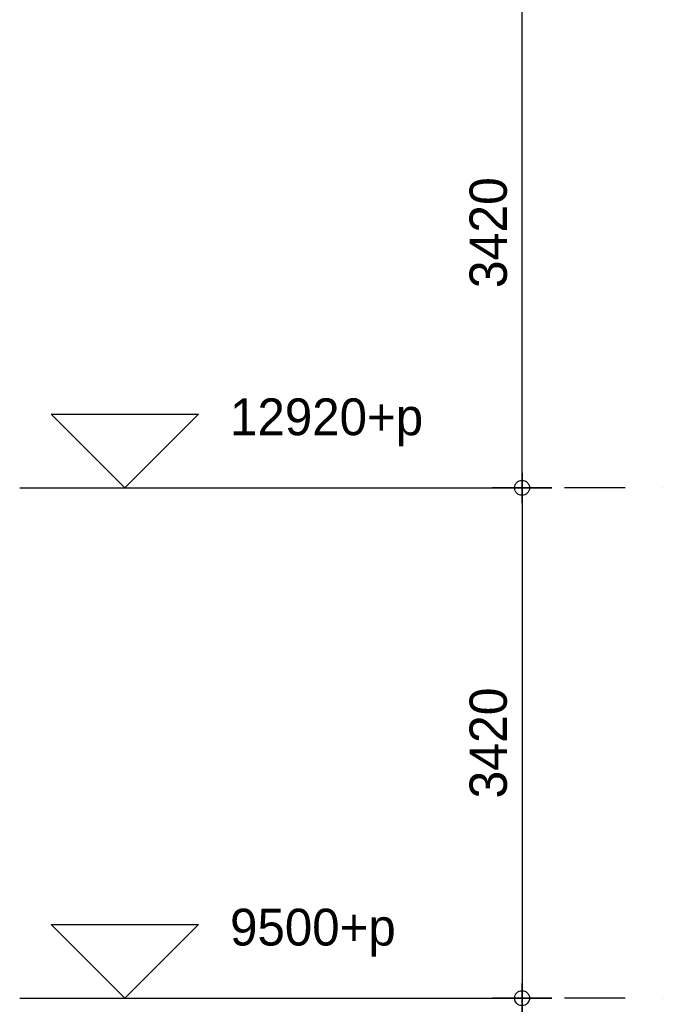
# Model space of a CAD drawing. Extents: x 0 to 140000, y 0 to 84100.
# Tile 44 of 105: x 29127 to 33541, y 15285 to 21884. Entities that reach past the tile are written whole.
import ezdxf
from ezdxf.enums import TextEntityAlignment as Align

# ---------------------------------------------------------------- set-up
doc = ezdxf.new("R2010")
doc.units = 0
doc.header["$LTSCALE"] = 100
doc.header["$MEASUREMENT"] = 0
doc.header["$PDMODE"] = 35
doc.header["$PDSIZE"] = 5
doc.linetypes.add('B0201', pattern=[50, 31.25, -6.25, 6.25, -6.25])
doc.linetypes.add('DASHDOT', pattern=[1, 0.5, -0.25, 0, -0.25])
doc.layers.get('0').update_dxf_attribs({"linetype": 'CONTINUOUS'})
doc.layers.get('DEFPOINTS').update_dxf_attribs({"linetype": 'CONTINUOUS'})
doc.layers.add('AL$7A---_STRAMIEN', color=42, linetype='B0201')
doc.layers.add('AM$1A---_ALGEMEEN', color=1, linetype='CONTINUOUS')
doc.styles.add('B-01', font='b-gbp')
doc.dimstyles.new('1732', dxfattribs={"dimscale": 100, "dimtxt": 2.5, "dimasz": 1, "dimexe": 0.18, "dimexo": 0.0625, "dimgap": 1, "dimtad": 1, "dimdec": 0, "dimzin": 0, "dimtxsty": 'B-01', "dimblk1": 'B-TOD', "dimblk2": 'B-TOD', "dimsah": 1, "dimcen": 1, "dimse1": 1, "dimse2": 1, "dimclrt": 2, "dimazin": 3, "dimtfac": 1, "dimtdec": 1, "dimtmove": 0, "dimatfit": 3, "dimtolj": 1, "dimtzin": 0})

# ---------------------------------------------------------------- blocks, each defined once
blk = doc.blocks.new('AS01PM01')
for p, q in [((-7, 7), (7, 7)), ((0, 0), (-7, 7)), ((0, 0), (7, 7)), ((-10, 0), (39.4, 0))]:
    blk.add_line(p, q)
at = {"color": 7, "style": 'B-01'}
blk.add_attdef('PEILM', text='', height=3.5, dxfattribs=at).set_placement((-10, 5), align=Align.RIGHT)
blk.add_attdef('OMSCHR', (10, 5), '', height=3.5, dxfattribs=at)
blk = doc.blocks.new('B-TOD')
for p, q in [((0, -2), (0, 2)), ((-1, 0), (1, 0))]:
    blk.add_line(p, q)
blk.add_circle((0, 0), 0.5)
blk = doc.blocks.new('*D84')
at = {"color": 0, "linetype": 'BYBLOCK'}
blk.add_line((32493.5, 12006.7), (32493.5, 15226.7), dxfattribs=at)
at = {"layer": 'DEFPOINTS', "color": 0, "linetype": 'BYBLOCK'}
for p in [(32093.5, 15326.7), (32493.5, 15326.7), (32130.5, 11906.7)]:
    blk.add_point(p, dxfattribs=at)
at = {"color": 0, "linetype": 'BYBLOCK', "xscale": 100, "yscale": 100, "zscale": 100}
for p, rotation in [((32493.5, 15326.7), 90), ((32493.5, 11906.7), 270)]:
    blk.add_blockref('B-TOD', p, dxfattribs=dict(at, rotation=rotation))
at = {"color": 2, "linetype": 'BYBLOCK', "insert": (32268.5, 13616.7), "char_height": 250, "attachment_point": 5, "rotation": 90, "style": 'B-01'}
blk.add_mtext('\\A1;3420', dxfattribs=at)
blk = doc.blocks.new('*D83')
at = {"color": 0, "linetype": 'BYBLOCK'}
blk.add_line((32493.5, 18646.7), (32493.5, 15426.7), dxfattribs=at)
at = {"layer": 'DEFPOINTS', "color": 0, "linetype": 'BYBLOCK'}
for p in [(32130.5, 18746.7), (32093.5, 15326.7), (32493.5, 15326.7)]:
    blk.add_point(p, dxfattribs=at)
at = {"color": 0, "linetype": 'BYBLOCK', "xscale": 100, "yscale": 100, "zscale": 100}
for p, rotation in [((32493.5, 18746.7), 90), ((32493.5, 15326.7), 270)]:
    blk.add_blockref('B-TOD', p, dxfattribs=dict(at, rotation=rotation))
at = {"color": 2, "linetype": 'BYBLOCK', "insert": (32268.5, 17036.7), "char_height": 250, "attachment_point": 5, "rotation": 90, "style": 'B-01'}
blk.add_mtext('\\A1;3420', dxfattribs=at)
blk = doc.blocks.new('*D81')
at = {"color": 0, "linetype": 'BYBLOCK'}
blk.add_line((32493.5, 18846.7), (32493.5, 22066.7), dxfattribs=at)
at = {"layer": 'DEFPOINTS', "color": 0, "linetype": 'BYBLOCK'}
for p in [(32093.5, 22166.7), (32493.5, 22166.7), (32130.5, 18746.7)]:
    blk.add_point(p, dxfattribs=at)
at = {"color": 0, "linetype": 'BYBLOCK', "xscale": 100, "yscale": 100, "zscale": 100}
for p, rotation in [((32493.5, 22166.7), 90), ((32493.5, 18746.7), 270)]:
    blk.add_blockref('B-TOD', p, dxfattribs=dict(at, rotation=rotation))
at = {"color": 2, "linetype": 'BYBLOCK', "insert": (32268.5, 20456.7), "char_height": 250, "attachment_point": 5, "rotation": 90, "style": 'B-01'}
blk.add_mtext('\\A1;3420', dxfattribs=at)

msp = doc.modelspace()

# ---------------------------------------------------------------- linework, layer by layer
at = {"layer": 'AL$7A---_STRAMIEN', "color": 1, "linetype": 'DASHDOT', "ltscale": 10}
for p, q in [((74188.1, 18746.7), (32778.5, 18746.7)), ((74188.1, 15326.7), (32778.5, 15326.7))]:
    msp.add_line(p, q, dxfattribs=at)

# ---------------------------------------------------------------- block references
at = {"layer": 'AM$1A---_ALGEMEEN', "xscale": 70.5, "yscale": 70.5, "zscale": 70.5}
for p, values in [((29831.8, 18746.7), {'OMSCHR': '12920+p'}), ((29831.8, 15326.7), {'OMSCHR': '9500+p'})]:
    msp.add_blockref('AS01PM01', p, dxfattribs=at).add_auto_attribs(values)

# ---------------------------------------------------------------- dimensions: what is measured, and where the dimension line sits
at = {"layer": 'AM$1A---_ALGEMEEN'}
for base, p1, p2, picture, middle in [((32493.5, 22166.7), (32130.5, 18746.7), (32093.5, 22166.7), '*D81', (32268.5, 20456.7)), ((32493.5, 15326.7), (32130.5, 18746.7), (32093.5, 15326.7), '*D83', (32268.5, 17036.7)), ((32493.5, 15326.7), (32130.5, 11906.7), (32093.5, 15326.7), '*D84', (32268.5, 13616.7))]:
    dim = msp.add_linear_dim(base=base, p1=p1, p2=p2, angle=90, dimstyle='1732', dxfattribs=at)
    dim.commit()
    dim.dimension.update_dxf_attribs({"geometry": picture, "text_midpoint": middle})

doc.saveas('drawing.dxf')
